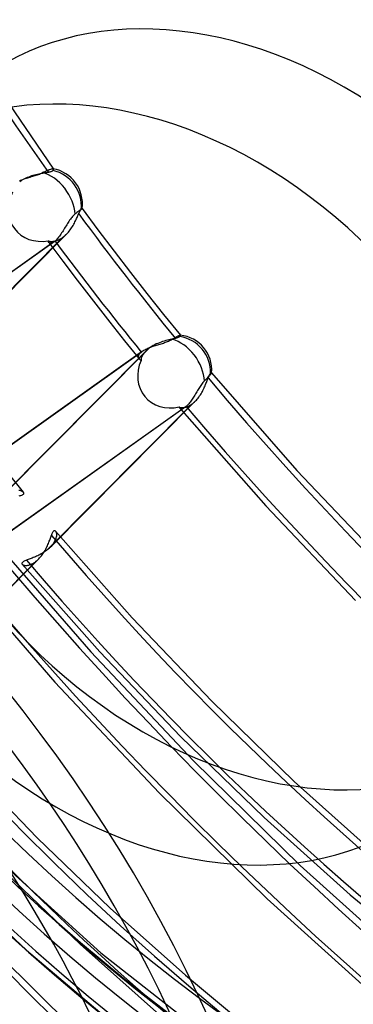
# Model space of a CAD drawing. Header units: millimetres. Extents: x -138 to 135, y -173 to 171.
# Tile 32 of 95: x -3 to 4, y -11 to 10. Entities that reach past the tile are written whole.
import ezdxf

# ---------------------------------------------------------------- set-up
doc = ezdxf.new("R2010")
doc.units = ezdxf.units.MM
doc.layers.add('MAIN-1', color=7, linetype='Continuous')

msp = doc.modelspace()

# ---------------------------------------------------------------- linework, layer by layer
at = {"layer": 'MAIN-1'}
for p, q in [((-4.015, 9.392), (-2.2, 6.725)), ((-2.29, 6.713), (-2.272, 6.719)), ((-2.272, 6.719), (-2.256, 6.724)), ((-2.256, 6.724), (-2.242, 6.727)), ((-2.242, 6.727), (-2.23, 6.73)), ((-2.23, 6.73), (-2.219, 6.731)), ((-2.219, 6.731), (-2.211, 6.73)), ((-2.211, 6.73), (-2.208, 6.73)), ((-2.208, 6.73), (-2.206, 6.729)), ((-2.206, 6.729), (-2.204, 6.728)), ((-2.204, 6.728), (-2.203, 6.727)), ((-2.203, 6.727), (-2.202, 6.726)), ((-2.202, 6.726), (-2.2, 6.725)), ((-2.2, 6.725), (-2.199, 6.722)), ((-2.199, 6.722), (-2.198, 6.718)), ((-2.198, 6.718), (-2.199, 6.714)), ((-2.85, 6.505), (-2.824, 6.514)), ((-2.815, 6.516), (-2.843, 6.502)), ((-2.824, 6.514), (-2.799, 6.523)), ((-2.786, 6.53), (-2.815, 6.516)), ((-2.799, 6.523), (-2.773, 6.531)), ((-2.756, 6.544), (-2.786, 6.53)), ((-2.773, 6.531), (-2.746, 6.54)), ((-2.726, 6.556), (-2.756, 6.544)), ((-2.746, 6.54), (-2.72, 6.548)), ((-2.696, 6.567), (-2.726, 6.556)), ((-2.72, 6.548), (-2.694, 6.556)), ((-2.665, 6.578), (-2.696, 6.567)), ((-2.694, 6.556), (-2.667, 6.564)), ((-2.667, 6.564), (-2.641, 6.571)), ((-2.634, 6.587), (-2.665, 6.578)), ((-2.641, 6.571), (-2.615, 6.579)), ((-2.603, 6.596), (-2.634, 6.587)), ((-2.615, 6.579), (-2.59, 6.587)), ((-2.572, 6.604), (-2.603, 6.596)), ((-2.59, 6.587), (-2.565, 6.595)), ((-2.541, 6.611), (-2.572, 6.604)), ((-2.565, 6.595), (-2.541, 6.603)), ((-2.511, 6.617), (-2.541, 6.611)), ((-2.541, 6.603), (-2.517, 6.611)), ((-2.517, 6.611), (-2.494, 6.62)), ((-2.482, 6.623), (-2.511, 6.617)), ((-2.494, 6.62), (-2.471, 6.629)), ((-2.453, 6.629), (-2.482, 6.623)), ((-2.471, 6.629), (-2.45, 6.639)), ((-2.425, 6.634), (-2.453, 6.629)), ((-2.45, 6.639), (-2.429, 6.649)), ((-2.429, 6.649), (-2.402, 6.663)), ((-2.398, 6.638), (-2.425, 6.634)), ((-2.402, 6.663), (-2.378, 6.675)), ((-2.372, 6.643), (-2.398, 6.638)), ((-2.378, 6.675), (-2.355, 6.686)), ((-2.347, 6.647), (-2.372, 6.643)), ((-2.355, 6.686), (-2.332, 6.696)), ((-2.324, 6.651), (-2.347, 6.647)), ((-2.332, 6.696), (-2.31, 6.705)), ((-2.303, 6.655), (-2.324, 6.651)), ((-2.31, 6.705), (-2.29, 6.713)), ((-2.288, 6.658), (-2.303, 6.655)), ((-2.275, 6.662), (-2.288, 6.658)), ((-2.263, 6.665), (-2.275, 6.662)), ((-2.252, 6.669), (-2.263, 6.665)), ((-2.241, 6.673), (-2.252, 6.669)), ((-2.232, 6.677), (-2.241, 6.673)), ((-2.224, 6.682), (-2.232, 6.677)), ((-2.217, 6.687), (-2.224, 6.682)), ((-2.211, 6.692), (-2.217, 6.687)), ((-2.207, 6.697), (-2.211, 6.692)), ((-2.203, 6.703), (-2.207, 6.697)), ((-2.201, 6.709), (-2.203, 6.703)), ((-2.199, 6.714), (-2.201, 6.709)), ((-2.921, 6.476), (-2.898, 6.486)), ((-2.894, 6.47), (-2.918, 6.453)), ((-2.898, 6.486), (-2.874, 6.496)), ((-2.869, 6.486), (-2.894, 6.47)), ((-2.874, 6.496), (-2.85, 6.505)), ((-2.843, 6.502), (-2.869, 6.486)), ((-1.593, 5.88), (-1.598, 5.877)), ((-1.594, 5.877), (-1.591, 5.88)), ((-1.59, 5.882), (-1.593, 5.88)), ((-1.591, 5.88), (-1.589, 5.882)), ((-1.589, 5.883), (-1.59, 5.882)), ((-1.589, 5.882), (-1.589, 5.883)), ((-1.589, 5.883), (-1.589, 5.883)), ((-1.589, 5.883), (-1.589, 5.883)), ((-1.589, 5.883), (-1.589, 5.883)), ((-1.589, 5.883), (-1.589, 5.883)), ((-1.589, 5.883), (-1.589, 5.883)), ((-1.589, 5.883), (-1.589, 5.883)), ((-1.589, 5.883), (-1.25, 5.427)), ((-1.822, 5.676), (-1.837, 5.655)), ((-1.806, 5.696), (-1.822, 5.676)), ((-1.789, 5.715), (-1.806, 5.696)), ((-1.773, 5.733), (-1.789, 5.715)), ((-1.756, 5.75), (-1.773, 5.733)), ((-1.739, 5.764), (-1.756, 5.75)), ((-1.719, 5.781), (-1.739, 5.764)), ((-1.7, 5.796), (-1.719, 5.781)), ((-1.717, 5.647), (-1.706, 5.67)), ((-1.706, 5.67), (-1.696, 5.692)), ((-1.681, 5.811), (-1.7, 5.796)), ((-1.696, 5.692), (-1.687, 5.713)), ((-1.687, 5.713), (-1.678, 5.733)), ((-1.664, 5.825), (-1.681, 5.811)), ((-1.678, 5.733), (-1.669, 5.753)), ((-1.669, 5.753), (-1.661, 5.772)), ((-1.649, 5.837), (-1.664, 5.825)), ((-1.661, 5.772), (-1.655, 5.785)), ((-1.655, 5.785), (-1.65, 5.797)), ((-1.65, 5.797), (-1.644, 5.809)), ((-1.635, 5.848), (-1.649, 5.837)), ((-1.644, 5.809), (-1.639, 5.819)), ((-1.639, 5.819), (-1.633, 5.829)), ((-1.624, 5.857), (-1.635, 5.848)), ((-1.633, 5.829), (-1.628, 5.838)), ((-1.628, 5.838), (-1.623, 5.846)), ((-1.614, 5.865), (-1.624, 5.857)), ((-1.623, 5.846), (-1.618, 5.853)), ((-1.618, 5.853), (-1.613, 5.859)), ((-1.605, 5.872), (-1.614, 5.865)), ((-1.613, 5.859), (-1.608, 5.864)), ((-1.608, 5.864), (-1.602, 5.869)), ((-1.598, 5.877), (-1.605, 5.872)), ((-1.602, 5.869), (-1.598, 5.874)), ((-1.598, 5.874), (-1.594, 5.877)), ((-1.961, 5.462), (-1.976, 5.437)), ((-1.945, 5.487), (-1.961, 5.462)), ((-1.93, 5.512), (-1.945, 5.487)), ((-1.914, 5.537), (-1.93, 5.512)), ((-1.899, 5.562), (-1.914, 5.537)), ((-1.884, 5.586), (-1.899, 5.562)), ((-1.868, 5.61), (-1.884, 5.586)), ((-1.853, 5.633), (-1.868, 5.61)), ((-1.837, 5.655), (-1.853, 5.633)), ((-1.827, 5.452), (-1.81, 5.476)), ((-1.81, 5.476), (-1.795, 5.501)), ((-1.795, 5.501), (-1.78, 5.525)), ((-1.78, 5.525), (-1.766, 5.55)), ((-1.766, 5.55), (-1.752, 5.575)), ((-1.752, 5.575), (-1.74, 5.599)), ((-1.74, 5.599), (-1.728, 5.623)), ((-1.728, 5.623), (-1.717, 5.647)), ((-5.091, 2.154), (-1.995, 5.274)), ((-5.019, 2.216), (-1.92, 5.339)), ((-2.103, 5.254), (-2.119, 5.236)), ((-2.087, 5.274), (-2.103, 5.254)), ((-2.071, 5.295), (-2.087, 5.274)), ((-2.055, 5.317), (-2.071, 5.295)), ((-2.039, 5.339), (-2.055, 5.317)), ((-2.024, 5.363), (-2.039, 5.339)), ((-2.034, 5.247), (-2.015, 5.26)), ((-2.008, 5.387), (-2.024, 5.363)), ((-2.015, 5.26), (-1.995, 5.274)), ((-1.992, 5.412), (-2.008, 5.387)), ((-1.995, 5.274), (-1.982, 5.284)), ((-1.976, 5.437), (-1.992, 5.412)), ((-1.982, 5.284), (-1.969, 5.294)), ((-1.969, 5.294), (-1.957, 5.305)), ((-1.957, 5.305), (-1.945, 5.316)), ((-1.945, 5.316), (-1.932, 5.327)), ((-1.932, 5.327), (-1.92, 5.339)), ((-1.92, 5.339), (-1.9, 5.36)), ((-1.9, 5.36), (-1.881, 5.382)), ((-1.881, 5.382), (-1.862, 5.405)), ((-1.862, 5.405), (-1.844, 5.428)), ((-1.844, 5.428), (-1.827, 5.452)), ((-1.25, 5.427), (-0.907, 4.974)), ((-2.188, 5.171), (-6.357, 2.206)), ((-2.165, 5.189), (-6.331, 2.226)), ((-2.311, 5.19), (-2.311, 5.197)), ((-2.311, 5.197), (-2.301, 5.193)), ((-2.309, 5.184), (-2.311, 5.19)), ((-2.308, 5.178), (-2.309, 5.184)), ((-2.306, 5.173), (-2.308, 5.178)), ((-2.303, 5.167), (-2.306, 5.173)), ((-2.3, 5.163), (-2.303, 5.167)), ((-2.301, 5.193), (-2.29, 5.189)), ((-2.295, 5.156), (-2.3, 5.163)), ((-2.299, 5.162), (-1.999, 4.76)), ((-2.289, 5.151), (-2.295, 5.156)), ((-2.29, 5.189), (-2.277, 5.186)), ((-2.282, 5.147), (-2.289, 5.151)), ((-2.274, 5.145), (-2.282, 5.147)), ((-2.277, 5.186), (-2.264, 5.184)), ((-2.266, 5.143), (-2.274, 5.145)), ((-2.256, 5.143), (-2.266, 5.143)), ((-2.264, 5.184), (-2.25, 5.183)), ((-2.247, 5.144), (-2.256, 5.143)), ((-2.25, 5.183), (-2.235, 5.183)), ((-2.236, 5.146), (-2.247, 5.144)), ((-2.225, 5.15), (-2.236, 5.146)), ((-2.235, 5.183), (-2.219, 5.183)), ((-2.213, 5.156), (-2.225, 5.15)), ((-2.219, 5.183), (-2.203, 5.185)), ((-2.201, 5.163), (-2.213, 5.156)), ((-2.203, 5.185), (-2.185, 5.187)), ((-2.188, 5.171), (-2.201, 5.163)), ((-2.185, 5.174), (-2.188, 5.171)), ((-2.185, 5.187), (-2.168, 5.19)), ((-2.181, 5.177), (-2.185, 5.174)), ((-2.177, 5.18), (-2.181, 5.177)), ((-2.173, 5.183), (-2.177, 5.18)), ((-2.169, 5.186), (-2.173, 5.183)), ((-2.165, 5.189), (-2.169, 5.186)), ((-2.168, 5.19), (-2.15, 5.195)), ((-2.15, 5.203), (-2.165, 5.189)), ((-2.135, 5.219), (-2.15, 5.203)), ((-2.15, 5.195), (-2.131, 5.201)), ((-2.119, 5.236), (-2.135, 5.219)), ((-2.131, 5.201), (-2.112, 5.208)), ((-2.112, 5.208), (-2.093, 5.216)), ((-2.093, 5.216), (-2.073, 5.225)), ((-2.073, 5.225), (-2.054, 5.235)), ((-2.054, 5.235), (-2.034, 5.247)), ((-0.907, 4.974), (-0.558, 4.521)), ((-1.999, 4.76), (-1.696, 4.359)), ((-0.558, 4.521), (-0.206, 4.07)), ((-1.696, 4.359), (-1.348, 3.908)), ((-0.206, 4.07), (0.149, 3.625)), ((-1.348, 3.908), (-0.997, 3.459)), ((0.149, 3.625), (0.506, 3.183)), ((-0.997, 3.459), (-0.684, 3.065)), ((0.413, 3.145), (0.43, 3.155)), ((0.43, 3.155), (0.445, 3.163)), ((0.445, 3.163), (0.459, 3.17)), ((0.459, 3.17), (0.471, 3.175)), ((0.471, 3.175), (0.481, 3.18)), ((0.481, 3.18), (0.49, 3.183)), ((0.488, 3.152), (0.482, 3.147)), ((0.493, 3.157), (0.488, 3.152)), ((0.49, 3.183), (0.497, 3.184)), ((0.498, 3.163), (0.493, 3.157)), ((0.497, 3.184), (0.502, 3.185)), ((0.502, 3.169), (0.498, 3.163)), ((0.502, 3.185), (0.503, 3.185)), ((0.505, 3.174), (0.502, 3.169)), ((0.503, 3.185), (0.504, 3.184)), ((0.504, 3.184), (0.505, 3.184)), ((0.505, 3.184), (0.505, 3.184)), ((0.505, 3.184), (0.506, 3.184)), ((0.507, 3.178), (0.505, 3.174)), ((0.506, 3.184), (0.506, 3.183)), ((0.506, 3.183), (0.507, 3.181)), ((0.507, 3.181), (0.507, 3.178)), ((-0.684, 3.065), (-0.368, 2.674)), ((-0.101, 2.945), (-0.13, 2.926)), ((-0.122, 2.931), (-0.098, 2.94)), ((-0.07, 2.963), (-0.101, 2.945)), ((-0.098, 2.94), (-0.074, 2.948)), ((-0.074, 2.948), (-0.049, 2.956)), ((-0.038, 2.98), (-0.07, 2.963)), ((-0.049, 2.956), (-0.025, 2.964)), ((-0.006, 2.996), (-0.038, 2.98)), ((-0.025, 2.964), (0, 2.972)), ((0.028, 3.01), (-0.006, 2.996)), ((0, 2.972), (0.025, 2.979)), ((0.025, 2.979), (0.049, 2.987)), ((0.061, 3.024), (0.028, 3.01)), ((0.049, 2.987), (0.074, 2.995)), ((0.095, 3.036), (0.061, 3.024)), ((0.074, 2.995), (0.098, 3.002)), ((0.129, 3.047), (0.095, 3.036)), ((0.098, 3.002), (0.122, 3.009)), ((0.122, 3.009), (0.145, 3.017)), ((0.163, 3.058), (0.129, 3.047)), ((0.145, 3.017), (0.168, 3.025)), ((0.196, 3.067), (0.163, 3.058)), ((0.168, 3.025), (0.191, 3.033)), ((0.191, 3.033), (0.213, 3.041)), ((0.229, 3.076), (0.196, 3.067)), ((0.213, 3.041), (0.235, 3.049)), ((0.261, 3.084), (0.229, 3.076)), ((0.235, 3.049), (0.256, 3.058)), ((0.256, 3.058), (0.277, 3.067)), ((0.292, 3.091), (0.261, 3.084)), ((0.277, 3.067), (0.296, 3.076)), ((0.321, 3.097), (0.292, 3.091)), ((0.296, 3.076), (0.314, 3.086)), ((0.314, 3.086), (0.332, 3.097)), ((0.349, 3.104), (0.321, 3.097)), ((0.332, 3.097), (0.353, 3.11)), ((0.376, 3.11), (0.349, 3.104)), ((0.353, 3.11), (0.374, 3.123)), ((0.374, 3.123), (0.394, 3.134)), ((0.4, 3.116), (0.376, 3.11)), ((0.394, 3.134), (0.413, 3.145)), ((0.413, 3.119), (0.4, 3.116)), ((0.426, 3.123), (0.413, 3.119)), ((0.437, 3.127), (0.426, 3.123)), ((0.448, 3.13), (0.437, 3.127)), ((0.458, 3.134), (0.448, 3.13)), ((0.467, 3.139), (0.458, 3.134)), ((0.475, 3.143), (0.467, 3.139)), ((0.482, 3.147), (0.475, 3.143)), ((-4.494, -0.141), (-0.328, 2.822)), ((-0.302, 2.842), (-4.47, -0.123)), ((-3.33, -0.281), (-0.227, 2.846)), ((-0.158, 2.906), (-3.254, -0.214)), ((-0.386, 2.73), (-0.384, 2.741)), ((-0.386, 2.719), (-0.386, 2.73)), ((-0.384, 2.741), (-0.381, 2.752)), ((-0.381, 2.752), (-0.376, 2.764)), ((-0.376, 2.764), (-0.369, 2.775)), ((-0.369, 2.775), (-0.361, 2.787)), ((-0.361, 2.787), (-0.352, 2.799)), ((-0.352, 2.799), (-0.341, 2.81)), ((-0.341, 2.81), (-0.328, 2.822)), ((-0.328, 2.822), (-0.324, 2.825)), ((-0.324, 2.825), (-0.32, 2.829)), ((-0.32, 2.829), (-0.315, 2.832)), ((-0.31, 2.734), (-0.316, 2.719)), ((-0.315, 2.832), (-0.311, 2.836)), ((-0.311, 2.836), (-0.307, 2.839)), ((-0.302, 2.749), (-0.31, 2.734)), ((-0.307, 2.839), (-0.302, 2.842)), ((-0.302, 2.842), (-0.286, 2.853)), ((-0.293, 2.765), (-0.302, 2.749)), ((-0.282, 2.781), (-0.293, 2.765)), ((-0.286, 2.853), (-0.269, 2.864)), ((-0.271, 2.797), (-0.282, 2.781)), ((-0.258, 2.813), (-0.271, 2.797)), ((-0.269, 2.864), (-0.25, 2.874)), ((-0.243, 2.83), (-0.258, 2.813)), ((-0.25, 2.874), (-0.231, 2.884)), ((-0.228, 2.846), (-0.243, 2.83)), ((-0.231, 2.884), (-0.211, 2.894)), ((-0.217, 2.857), (-0.228, 2.846)), ((-0.206, 2.867), (-0.217, 2.857)), ((-0.211, 2.894), (-0.189, 2.904)), ((-0.195, 2.877), (-0.206, 2.867)), ((-0.183, 2.887), (-0.195, 2.877)), ((-0.189, 2.904), (-0.167, 2.913)), ((-0.171, 2.897), (-0.183, 2.887)), ((-0.158, 2.906), (-0.171, 2.897)), ((-0.167, 2.913), (-0.145, 2.922)), ((-0.13, 2.926), (-0.158, 2.906)), ((-0.145, 2.922), (-0.122, 2.931)), ((-0.385, 2.709), (-0.386, 2.719)), ((-0.382, 2.699), (-0.385, 2.709)), ((-0.379, 2.69), (-0.382, 2.699)), ((-0.374, 2.681), (-0.379, 2.69)), ((-0.368, 2.673), (-0.374, 2.681)), ((-0.363, 2.667), (-0.368, 2.673)), ((-0.358, 2.662), (-0.363, 2.667)), ((-0.352, 2.658), (-0.358, 2.662)), ((-0.346, 2.653), (-0.352, 2.658)), ((-0.339, 2.649), (-0.346, 2.653)), ((-0.332, 2.646), (-0.339, 2.649)), ((-0.331, 2.667), (-0.332, 2.656)), ((-0.332, 2.656), (-0.332, 2.646)), ((-0.329, 2.678), (-0.331, 2.667)), ((-0.326, 2.691), (-0.329, 2.678)), ((-0.321, 2.705), (-0.326, 2.691)), ((-0.316, 2.719), (-0.321, 2.705)), ((1.108, 2.298), (1.113, 2.309)), ((1.124, 2.318), (1.11, 2.303)), ((1.113, 2.309), (1.118, 2.32)), ((1.118, 2.32), (1.123, 2.33)), ((1.123, 2.33), (1.128, 2.339)), ((1.137, 2.332), (1.124, 2.318)), ((1.128, 2.339), (1.133, 2.347)), ((1.133, 2.347), (1.137, 2.354)), ((1.137, 2.354), (1.142, 2.36)), ((1.147, 2.344), (1.137, 2.332)), ((1.142, 2.36), (1.147, 2.365)), ((1.147, 2.365), (1.152, 2.369)), ((1.156, 2.354), (1.147, 2.344)), ((1.152, 2.369), (1.157, 2.373)), ((1.163, 2.363), (1.156, 2.354)), ((1.157, 2.373), (1.162, 2.376)), ((1.162, 2.376), (1.166, 2.378)), ((1.168, 2.37), (1.163, 2.363)), ((1.166, 2.378), (1.169, 2.379)), ((1.171, 2.375), (1.168, 2.37)), ((1.169, 2.379), (1.171, 2.38)), ((1.171, 2.38), (1.172, 2.379)), ((1.172, 2.378), (1.171, 2.375)), ((1.172, 2.379), (1.172, 2.379)), ((1.172, 2.379), (1.172, 2.379)), ((1.172, 2.379), (1.172, 2.379)), ((1.172, 2.379), (1.172, 2.379)), ((1.172, 2.379), (1.172, 2.378)), ((1.172, 2.379), (2.989, 0.302)), ((1.172, 2.378), (1.172, 2.378)), ((0.941, 2.113), (0.926, 2.092)), ((0.955, 2.134), (0.941, 2.113)), ((0.97, 2.154), (0.955, 2.134)), ((0.986, 2.173), (0.97, 2.154)), ((1.001, 2.191), (0.986, 2.173)), ((1.017, 2.208), (1.001, 2.191)), ((1.039, 2.229), (1.017, 2.208)), ((1.023, 2.082), (1.033, 2.106)), ((1.033, 2.106), (1.043, 2.129)), ((1.058, 2.249), (1.039, 2.229)), ((1.043, 2.129), (1.052, 2.152)), ((1.052, 2.152), (1.061, 2.174)), ((1.076, 2.268), (1.058, 2.249)), ((1.061, 2.174), (1.069, 2.195)), ((1.069, 2.195), (1.077, 2.216)), ((1.094, 2.286), (1.076, 2.268)), ((1.077, 2.216), (1.084, 2.236)), ((1.084, 2.236), (1.091, 2.255)), ((1.091, 2.255), (1.098, 2.273)), ((1.11, 2.303), (1.094, 2.286)), ((1.098, 2.273), (1.103, 2.286)), ((1.103, 2.286), (1.108, 2.298)), ((0.813, 1.908), (0.799, 1.885)), ((0.827, 1.931), (0.813, 1.908)), ((0.841, 1.955), (0.827, 1.931)), ((0.855, 1.978), (0.841, 1.955)), ((0.869, 2.001), (0.855, 1.978)), ((0.883, 2.024), (0.869, 2.001)), ((0.897, 2.047), (0.883, 2.024)), ((0.911, 2.07), (0.897, 2.047)), ((0.926, 2.092), (0.911, 2.07)), ((0.917, 1.888), (0.932, 1.911)), ((0.932, 1.911), (0.947, 1.935)), ((0.947, 1.935), (0.962, 1.959)), ((0.962, 1.959), (0.975, 1.984)), ((0.975, 1.984), (0.988, 2.008)), ((0.988, 2.008), (1.001, 2.033)), ((1.001, 2.033), (1.012, 2.058)), ((1.012, 2.058), (1.023, 2.082)), ((-2.343, -1.405), (0.756, 1.718)), ((-2.268, -1.34), (0.828, 1.781)), ((0.657, 1.692), (0.643, 1.678)), ((0.671, 1.707), (0.657, 1.692)), ((0.685, 1.723), (0.671, 1.707)), ((0.681, 1.673), (0.7, 1.682)), ((0.699, 1.741), (0.685, 1.723)), ((0.714, 1.759), (0.699, 1.741)), ((0.7, 1.682), (0.718, 1.693)), ((0.728, 1.778), (0.714, 1.759)), ((0.718, 1.693), (0.737, 1.705)), ((0.742, 1.799), (0.728, 1.778)), ((0.737, 1.705), (0.756, 1.718)), ((0.757, 1.819), (0.742, 1.799)), ((0.756, 1.718), (0.769, 1.728)), ((0.771, 1.841), (0.757, 1.819)), ((0.769, 1.728), (0.781, 1.737)), ((0.785, 1.863), (0.771, 1.841)), ((0.781, 1.737), (0.793, 1.748)), ((0.799, 1.885), (0.785, 1.863)), ((0.793, 1.748), (0.805, 1.758)), ((0.805, 1.758), (0.817, 1.769)), ((0.817, 1.769), (0.828, 1.781)), ((0.828, 1.781), (0.847, 1.8)), ((0.847, 1.8), (0.865, 1.821)), ((0.865, 1.821), (0.883, 1.842)), ((0.883, 1.842), (0.9, 1.865)), ((0.9, 1.865), (0.917, 1.888)), ((0.606, 1.647), (-3.567, -1.321)), ((0.629, 1.666), (-3.541, -1.301)), ((0.482, 1.65), (0.481, 1.653)), ((0.481, 1.653), (0.489, 1.649)), ((0.483, 1.647), (0.482, 1.65)), ((0.485, 1.644), (0.483, 1.647)), ((0.486, 1.642), (0.485, 1.644)), ((0.488, 1.639), (0.486, 1.642)), ((0.49, 1.637), (0.488, 1.639)), ((0.489, 1.649), (0.499, 1.645)), ((0.495, 1.631), (0.49, 1.637)), ((0.491, 1.636), (2.327, -0.456)), ((0.5, 1.627), (0.495, 1.631)), ((0.499, 1.645), (0.509, 1.643)), ((0.506, 1.623), (0.5, 1.627)), ((0.513, 1.621), (0.506, 1.623)), ((0.509, 1.643), (0.521, 1.64)), ((0.52, 1.619), (0.513, 1.621)), ((0.528, 1.618), (0.52, 1.619)), ((0.521, 1.64), (0.534, 1.639)), ((0.536, 1.618), (0.528, 1.618)), ((0.534, 1.639), (0.547, 1.639)), ((0.545, 1.619), (0.536, 1.618)), ((0.554, 1.621), (0.545, 1.619)), ((0.547, 1.639), (0.562, 1.639)), ((0.564, 1.624), (0.554, 1.621)), ((0.562, 1.639), (0.577, 1.641)), ((0.574, 1.628), (0.564, 1.624)), ((0.584, 1.634), (0.574, 1.628)), ((0.577, 1.641), (0.593, 1.643)), ((0.595, 1.64), (0.584, 1.634)), ((0.593, 1.643), (0.609, 1.647)), ((0.606, 1.647), (0.595, 1.64)), ((0.61, 1.65), (0.606, 1.647)), ((0.609, 1.647), (0.627, 1.651)), ((0.613, 1.653), (0.61, 1.65)), ((0.617, 1.656), (0.613, 1.653)), ((0.621, 1.659), (0.617, 1.656)), ((0.625, 1.662), (0.621, 1.659)), ((0.629, 1.666), (0.625, 1.662)), ((0.627, 1.651), (0.644, 1.657)), ((0.643, 1.678), (0.629, 1.666)), ((0.644, 1.657), (0.662, 1.664)), ((0.662, 1.664), (0.681, 1.673)), ((-3.195, 0.269), (-2.844, -0.163)), ((2.989, 0.302), (4.884, -1.7)), ((-2.933, -0.119), (-2.917, -0.123)), ((-2.917, -0.123), (-2.901, -0.128)), ((-2.901, -0.128), (-2.887, -0.133)), ((-2.887, -0.133), (-2.875, -0.139)), ((-2.875, -0.139), (-2.863, -0.146)), ((-2.863, -0.146), (-2.853, -0.154)), ((-2.853, -0.154), (-2.846, -0.162)), ((-2.846, -0.162), (-2.845, -0.162)), ((-2.845, -0.162), (-2.845, -0.162)), ((-2.845, -0.162), (-2.845, -0.162)), ((-2.845, -0.162), (-2.845, -0.163)), ((-2.845, -0.163), (-2.844, -0.163)), ((-2.839, -0.205), (-2.845, -0.212)), ((-2.844, -0.163), (-2.844, -0.163)), ((-2.844, -0.163), (-2.838, -0.172)), ((-2.835, -0.197), (-2.839, -0.205)), ((-2.838, -0.172), (-2.835, -0.18)), ((-2.835, -0.18), (-2.834, -0.188)), ((-2.834, -0.188), (-2.835, -0.197)), ((-2.915, -0.244), (-2.935, -0.249)), ((-2.897, -0.238), (-2.915, -0.244)), ((-2.88, -0.232), (-2.897, -0.238)), ((-2.866, -0.226), (-2.88, -0.232)), ((-2.855, -0.219), (-2.866, -0.226)), ((-2.845, -0.212), (-2.855, -0.219)), ((2.327, -0.456), (4.24, -2.472)), ((-2.232, -1.063), (-2.224, -1.045)), ((-2.224, -1.045), (-2.217, -1.029)), ((-2.217, -1.029), (-2.21, -1.015)), ((-2.21, -1.015), (-2.202, -1.003)), ((-2.202, -1.003), (-2.195, -0.993)), ((-2.195, -0.993), (-2.187, -0.987)), ((-2.187, -0.987), (-2.18, -0.983)), ((-2.18, -0.983), (-2.173, -0.981)), ((-2.173, -0.981), (-2.166, -0.983)), ((-2.166, -0.983), (-2.159, -0.986)), ((-2.159, -0.986), (-2.153, -0.992)), ((-2.153, -0.992), (-2.153, -0.992)), ((-2.153, -0.992), (-2.153, -0.992)), ((-2.153, -0.992), (-2.153, -0.992)), ((-2.153, -0.992), (-2.153, -0.992)), ((-2.153, -0.992), (-2.153, -0.993)), ((-2.153, -0.992), (-0.523, -2.84)), ((-2.153, -0.993), (-2.153, -0.993)), ((-2.153, -0.993), (-2.148, -1)), ((-2.148, -1), (-2.144, -1.009)), ((-2.144, -1.009), (-2.14, -1.019)), ((-2.14, -1.019), (-2.137, -1.03)), ((-2.137, -1.03), (-2.135, -1.042)), ((-2.135, -1.042), (-2.134, -1.056)), ((-3.503, -1.151), (-1.404, -3.564)), ((-2.316, -1.281), (-2.305, -1.257)), ((-2.305, -1.257), (-2.295, -1.232)), ((-2.295, -1.232), (-2.286, -1.209)), ((-2.286, -1.209), (-2.277, -1.186)), ((-2.277, -1.186), (-2.269, -1.163)), ((-2.269, -1.163), (-2.261, -1.142)), ((-2.261, -1.142), (-2.254, -1.121)), ((-2.254, -1.121), (-2.247, -1.102)), ((-2.247, -1.102), (-2.24, -1.083)), ((-2.24, -1.083), (-2.232, -1.063)), ((-2.2, -1.258), (-2.215, -1.279)), ((-2.187, -1.238), (-2.2, -1.258)), ((-2.176, -1.217), (-2.187, -1.238)), ((-2.166, -1.197), (-2.176, -1.217)), ((-2.157, -1.178), (-2.166, -1.197)), ((-2.15, -1.158), (-2.157, -1.178)), ((-2.144, -1.139), (-2.15, -1.158)), ((-2.139, -1.121), (-2.144, -1.139)), ((-2.136, -1.103), (-2.139, -1.121)), ((-2.134, -1.087), (-2.136, -1.103)), ((-2.134, -1.056), (-2.134, -1.071)), ((-2.134, -1.071), (-2.134, -1.087)), ((-2.434, -1.467), (-2.459, -1.48)), ((-2.411, -1.452), (-2.434, -1.467)), ((-2.422, -1.477), (-2.407, -1.454)), ((-2.387, -1.437), (-2.411, -1.452)), ((-2.407, -1.454), (-2.392, -1.43)), ((-2.392, -1.43), (-2.377, -1.405)), ((-2.365, -1.422), (-2.387, -1.437)), ((-2.377, -1.405), (-2.363, -1.38)), ((-2.343, -1.405), (-2.365, -1.422)), ((-2.363, -1.38), (-2.35, -1.356)), ((-2.35, -1.356), (-2.338, -1.331)), ((-2.329, -1.395), (-2.343, -1.405)), ((-2.338, -1.331), (-2.327, -1.306)), ((-2.316, -1.384), (-2.329, -1.395)), ((-2.327, -1.306), (-2.316, -1.281)), ((-2.303, -1.373), (-2.316, -1.384)), ((-2.291, -1.362), (-2.303, -1.373)), ((-2.279, -1.351), (-2.291, -1.362)), ((-2.267, -1.34), (-2.279, -1.351)), ((-2.249, -1.32), (-2.267, -1.34)), ((-2.231, -1.299), (-2.249, -1.32)), ((-2.215, -1.279), (-2.231, -1.299)), ((-5.682, -4.771), (-2.582, -1.647)), ((-5.607, -4.705), (-2.511, -1.585)), ((-2.869, -1.677), (-2.87, -1.684)), ((-2.866, -1.67), (-2.869, -1.677)), ((-2.86, -1.663), (-2.866, -1.67)), ((-2.853, -1.656), (-2.86, -1.663)), ((-2.844, -1.649), (-2.853, -1.656)), ((-2.833, -1.642), (-2.844, -1.649)), ((-2.821, -1.635), (-2.833, -1.642)), ((-2.806, -1.628), (-2.821, -1.635)), ((-2.79, -1.621), (-2.806, -1.628)), ((-2.773, -1.614), (-2.79, -1.621)), ((-2.755, -1.607), (-2.773, -1.614)), ((-2.736, -1.599), (-2.755, -1.607)), ((-2.716, -1.592), (-2.736, -1.599)), ((-2.695, -1.584), (-2.716, -1.592)), ((-2.673, -1.576), (-2.695, -1.584)), ((-2.65, -1.567), (-2.673, -1.576)), ((-2.627, -1.558), (-2.65, -1.567)), ((-2.638, -1.682), (-2.619, -1.671)), ((-2.604, -1.549), (-2.627, -1.558)), ((-2.619, -1.671), (-2.601, -1.66)), ((-2.58, -1.539), (-2.604, -1.549)), ((-2.601, -1.66), (-2.582, -1.647)), ((-2.582, -1.647), (-2.57, -1.637)), ((-2.556, -1.528), (-2.58, -1.539)), ((-2.57, -1.637), (-2.558, -1.628)), ((-2.558, -1.628), (-2.546, -1.618)), ((-2.532, -1.517), (-2.556, -1.528)), ((-2.546, -1.618), (-2.534, -1.607)), ((-2.534, -1.607), (-2.522, -1.596)), ((-2.507, -1.506), (-2.532, -1.517)), ((-2.522, -1.596), (-2.511, -1.585)), ((-2.511, -1.585), (-2.492, -1.565)), ((-2.483, -1.493), (-2.507, -1.506)), ((-2.492, -1.565), (-2.474, -1.544)), ((-2.459, -1.48), (-2.483, -1.493)), ((-2.474, -1.544), (-2.456, -1.523)), ((-2.456, -1.523), (-2.439, -1.5)), ((-2.439, -1.5), (-2.422, -1.477)), ((-4.293, -1.765), (-2.166, -4.212)), ((-2.87, -1.684), (-2.869, -1.69)), ((-2.869, -1.69), (-2.867, -1.696)), ((-2.867, -1.696), (-2.862, -1.702)), ((-2.863, -1.701), (-1.212, -3.568)), ((-2.862, -1.702), (-2.857, -1.707)), ((-2.857, -1.707), (-2.85, -1.711)), ((-2.85, -1.711), (-2.842, -1.715)), ((-2.842, -1.715), (-2.833, -1.718)), ((-2.833, -1.718), (-2.823, -1.721)), ((-2.823, -1.721), (-2.811, -1.723)), ((-2.811, -1.723), (-2.799, -1.724)), ((-2.799, -1.724), (-2.786, -1.725)), ((-2.786, -1.725), (-2.772, -1.724)), ((-2.772, -1.724), (-2.757, -1.723)), ((-2.757, -1.723), (-2.742, -1.72)), ((-2.742, -1.72), (-2.725, -1.717)), ((-2.725, -1.717), (-2.709, -1.712)), ((-2.709, -1.712), (-2.692, -1.706)), ((-2.692, -1.706), (-2.674, -1.699)), ((-2.674, -1.699), (-2.656, -1.691)), ((-2.656, -1.691), (-2.638, -1.682)), ((-0.523, -2.84), (1.174, -4.622)), ((-1.404, -3.564), (0.786, -5.889)), ((-1.212, -3.568), (0.507, -5.369)), ((-2.166, -4.212), (0.053, -6.57)), ((1.174, -4.622), (2.934, -6.33)), ((0.507, -5.369), (2.289, -7.096)), ((-4.048, -5.967), (-2.546, -7.531)), ((0.786, -5.889), (3.059, -8.119)), ((2.934, -6.33), (4.75, -7.962)), ((0.053, -6.57), (2.358, -8.832)), ((2.289, -7.096), (4.127, -8.745)), ((-2.546, -7.531), (-0.99, -9.031)), ((-3.484, -7.903), (-1.186, -9.985)), ((-4.653, -8.153), (-2.775, -9.931)), ((3.059, -8.119), (5.409, -10.246)), ((-3.205, -8.286), (-1.629, -9.802)), ((4.127, -8.745), (6.016, -10.31)), ((2.358, -8.832), (4.739, -10.989)), ((-0.99, -9.031), (0.613, -10.463)), ((-1.629, -9.802), (-0.004, -11.251)), ((-3.353, -10.035), (-0.734, -12.614)), ((-2.775, -9.931), (-0.793, -11.597)), ((-1.186, -9.985), (1.222, -11.87)), ((0.613, -10.463), (2.259, -11.823))]:
    msp.add_line(p, q, dxfattribs=at)
for centre, start, end in [((-2.331, 5.99), 351.7862, 80.7625), ((0.425, 2.439), 355.3649, 84.0417)]:
    msp.add_arc(centre, 0.75, start, end, dxfattribs=at)
for centre, major_axis, ratio, start_param, end_param in [((0, 0), (-68.084, 78.617), 0.75, -2.427868, 0.713724), ((-0.5, -0.433), (68.739, -79.373), 0.75, 0.713724, 3.418503), ((-2.5, -2.165), (-66.12, 76.349), 0.75, -2.427868, -0.857072), ((-2, -1.732), (-65.465, 75.593), 0.75, -2.427868, -0.857072), ((-26, -22.517), (-66.12, 76.349), 0.75, -3.141592, -0.857072), ((-26, -22.517), (65.465, -75.593), 0.75, 0, 2.284521), ((31.625, 27.388), (34.5, -39.837), 0.75, -2.427868, -1.695184), ((0, 0), (-68.084, 78.617), 0.75, 0.713724, 3.855317), ((-0.5, -0.433), (68.739, -79.373), 0.75, -2.427868, -0.27691), ((-2.5, -2.165), (-66.12, 76.349), 0.75, 0.713724, 2.284521), ((11.738, 10.165), (-23.568, 27.213), 0.75, 0.713724, 3.141578), ((11.738, 10.165), (-20.622, 23.812), 0.75, 0.713724, 3.141578), ((1.85, 1.602), (-19.967, 23.056), 0.75, 2.284521, 4.695251), ((1.85, 1.602), (-19.967, 23.056), 0.75, 0.609958, 2.284521), ((1.85, 1.602), (5.892, -6.803), 0.75, 0.713724, 3.141552), ((2.35, 2.035), (20.622, -23.812), 0.75, -2.427868, -0.857072), ((0, 0), (5.892, -6.803), 0.75, 0.713724, 3.141552), ((-2.331, 5.99), (0.435, -0.611), 0.65974, 1.633869, 2.484842), ((-2.331, 5.99), (-0.532, 0.528), 0.93864, -2.502312, -0.992461), ((-2.331, 5.99), (0.435, -0.611), 0.65974, 0.791511, 1.633869), ((0, 0), (16.366, -18.898), 0.75, -2.427868, -0.000014), ((-2.331, 5.99), (-0.671, -0.57), 0.850904, -1.087984, 0.969044), ((-18.15, -15.718), (-16.366, 18.898), 0.75, -2.427868, -0.857072), ((-18.4, -15.935), (14.73, -17.008), 0.75, 0.713724, 3.141578), ((31.625, 27.388), (34.5, -39.837), 0.75, -1.674408, -1.610532), ((-18.4, -15.935), (-16.039, 18.52), 0.75, 2.716849, 5.426113), ((31.625, 27.388), (-35.155, 40.593), 0.75, 1.471186, 1.527059), ((1.85, 1.602), (5.892, -6.803), 0.75, -2.427868, -0.000041), ((0.425, 2.439), (-0.532, 0.528), 0.93864, -2.424674, -0.914824), ((0.425, 2.439), (0.435, -0.611), 0.65974, 1.633869, 2.476227), ((0.425, 2.439), (0.435, -0.611), 0.65974, 0.782895, 1.633869), ((0.425, 2.439), (-0.671, -0.57), 0.850904, -1.043743, 1.013285), ((0, 0), (5.892, -6.803), 0.75, -2.427868, -0.000041), ((31.625, 27.388), (34.5, -39.837), 0.75, -1.589756, -0.124387), ((31.625, 27.388), (-35.155, 40.593), 0.75, 1.555018, 3.014024), ((25.225, 21.845), (31.227, -36.058), 0.75, -1.584371, -0.129773), ((31.625, 27.388), (39.607, -45.734), 0.75, -1.592863, -0.121281), ((25.225, 21.845), (-31.882, 36.814), 0.75, 1.558568, 3.010474), ((31.625, 27.388), (-40.261, 46.49), 0.75, 1.547922, 3.021119), ((18.825, 16.303), (27.954, -32.278), 0.75, -1.577764, -0.13638), ((31.625, 27.388), (44.713, -51.63), 0.75, -1.598532, -0.747153), ((18.825, 16.303), (-28.608, 33.034), 0.75, 1.565508, 3.003534), ((31.625, 27.388), (-45.367, 52.386), 0.75, 1.542426, 3.026615), ((12.242, 10.602), (20.622, -23.812), 0.75, -1.550111, -0.164033), ((12.425, 10.76), (21.407, -24.719), 0.75, -1.550598, -0.163546), ((2.35, 2.035), (20.622, -23.812), 0.75, -0.857072, 0.713724), ((12.242, 10.602), (-21.511, 24.839), 0.75, 1.587654, 2.981387), ((12.242, 10.602), (21.958, -25.355), 0.75, -1.555747, -0.158397), ((12.425, 10.76), (-22.062, 25.475), 0.75, 1.588261, 2.98078), ((12.242, 10.602), (23.568, -27.213), 0.75, -1.561683, -0.152461), ((12.425, 10.76), (24.68, -28.499), 0.75, -1.56281, -0.151334), ((31.625, 27.388), (49.819, -57.526), 0.75, -1.603038, -0.606185), ((12.425, 10.76), (-25.335, 29.254), 0.75, 1.574278, 2.994764), ((31.625, 27.388), (-50.474, 58.282), 0.75, 1.538043, 3.030999)]:
    msp.add_ellipse(centre, major_axis=major_axis, ratio=ratio, start_param=start_param, end_param=end_param, dxfattribs=at)

doc.saveas('drawing.dxf')
